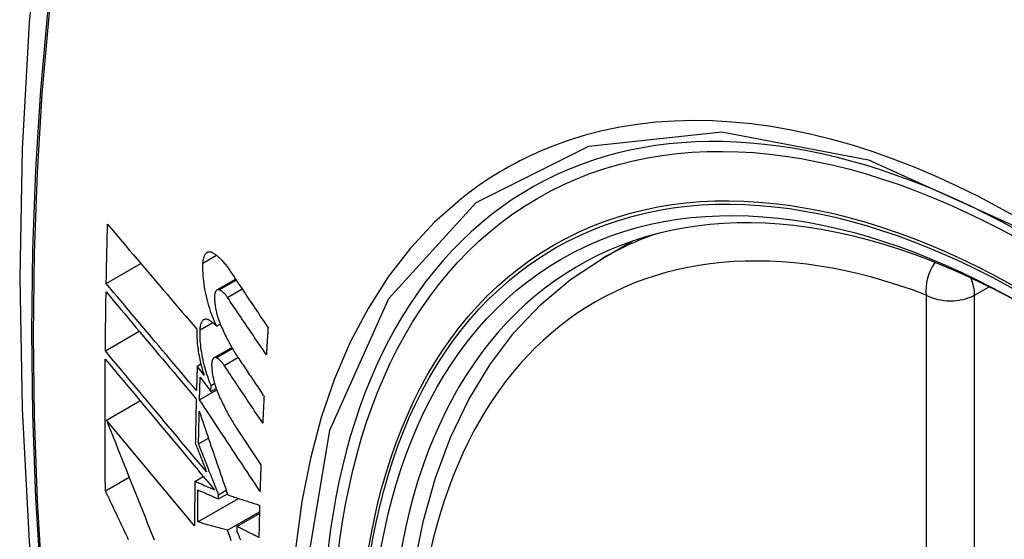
# Model space of a CAD drawing. Header units: inches. Extents: x 326.8 to 385.5, y 125.1 to 182.
# Tile 7 of 45: x 351.65 to 351.991, y 160.668 to 160.847. Entities that reach past the tile are written whole.
import ezdxf

# ---------------------------------------------------------------- set-up
doc = ezdxf.new("R2010")
doc.units = ezdxf.units.IN
doc.header["$MEASUREMENT"] = 0
doc.layers.add('Visible Edges(ANSI)', color=7, linetype='Continuous', lineweight=25)
doc.layers.add('Visible Tangent Edges(ANSI)', color=7, linetype='Continuous', lineweight=25)

msp = doc.modelspace()

# ---------------------------------------------------------------- linework, layer by layer
at = {"layer": 'Visible Edges(ANSI)'}
for p, q in [((351.85168, 160.76496), (351.86195, 160.77089)), ((351.68018, 160.75627), (351.69214, 160.76317)), ((351.71844, 160.75406), (351.72488, 160.75777)), ((351.71831, 160.74154), (351.71958, 160.74227)), ((351.67986, 160.73302), (351.69156, 160.73977)), ((351.7174, 160.7306), (351.72357, 160.73416)), ((351.71161, 160.72777), (351.71286, 160.7285)), ((351.71398, 160.72459), (351.71161, 160.72777)), ((351.71264, 160.72398), (351.71634, 160.71901)), ((351.71634, 160.71901), (351.71641, 160.72102)), ((351.71634, 160.71901), (351.71816, 160.72006)), ((351.71641, 160.72102), (351.71762, 160.72173)), ((351.71241, 160.71611), (351.71836, 160.71954)), ((351.68023, 160.70911), (351.69182, 160.7158)), ((351.71071, 160.67255), (351.68023, 160.70911)), ((351.725, 160.70667), (351.73364, 160.69364)), ((351.71207, 160.70089), (351.71548, 160.70286)), ((351.67987, 160.68465), (351.68807, 160.68938)), ((351.71079, 160.6879), (351.71372, 160.6896)), ((351.71897, 160.68186), (351.72205, 160.68363)), ((351.71897, 160.68186), (351.71899, 160.6833)), ((351.71899, 160.6833), (351.72164, 160.68483)), ((351.71181, 160.6739), (351.72592, 160.68204)), ((351.72209, 160.67105), (351.73313, 160.67743)), ((351.72536, 160.67233), (351.73311, 160.67681)), ((351.72536, 160.67233), (351.72534, 160.67069))]:
    msp.add_line(p, q, dxfattribs=at)
at = {"layer": 'Visible Edges(ANSI)', "flags": 128}
for points in [[(351.70429, 161.09034), (351.69145, 161.05229), (351.68039, 161.0131), (351.67109, 160.97287), (351.66353, 160.93165), (351.65769, 160.88951), (351.65354, 160.84651), (351.65107, 160.80272), (351.65025, 160.75819), (351.65106, 160.71299), (351.65349, 160.66719), (351.65751, 160.62083), (351.66311, 160.574), (351.67025, 160.52675), (351.67894, 160.47915), (351.68913, 160.43127), (351.7008, 160.38318)], [(351.68018, 160.75627), (351.68019, 160.75712), (351.68021, 160.75797), (351.68023, 160.75882), (351.68024, 160.75967), (351.68026, 160.76053), (351.68028, 160.76138), (351.68029, 160.76223), (351.68031, 160.76308), (351.68033, 160.76394), (351.68035, 160.76479), (351.68037, 160.76564), (351.68038, 160.76649), (351.6804, 160.76735), (351.68042, 160.7682), (351.68044, 160.76905), (351.68046, 160.76991), (351.68048, 160.77076), (351.6805, 160.77161), (351.68052, 160.77247), (351.68054, 160.77332), (351.68056, 160.77417), (351.68058, 160.77503), (351.68061, 160.77588), (351.68063, 160.77674)], [(351.68063, 160.77674), (351.68189, 160.77525), (351.68316, 160.77375), (351.68443, 160.77226), (351.6857, 160.77075), (351.68698, 160.76925), (351.68826, 160.76774), (351.68954, 160.76623), (351.69083, 160.76471), (351.69212, 160.7632), (351.69341, 160.76168), (351.6947, 160.76016), (351.69599, 160.75864), (351.69729, 160.75712), (351.69858, 160.7556), (351.69988, 160.75408), (351.70117, 160.75256), (351.70247, 160.75104), (351.70376, 160.74952), (351.70506, 160.74801), (351.70635, 160.74649), (351.70764, 160.74498), (351.70893, 160.74347), (351.71022, 160.74197), (351.7115, 160.74047)], [(351.71361, 160.7633), (351.71363, 160.76368), (351.71367, 160.76404), (351.71372, 160.76439), (351.71378, 160.76473), (351.71385, 160.76504), (351.71393, 160.76534), (351.71402, 160.76562), (351.71413, 160.76587), (351.71424, 160.76611), (351.71436, 160.76633), (351.71449, 160.76652), (351.71463, 160.7667), (351.71478, 160.76685), (351.71493, 160.76698), (351.7151, 160.76708), (351.71526, 160.76716), (351.71544, 160.76722), (351.71562, 160.76726), (351.71581, 160.76727), (351.716, 160.76726), (351.7162, 160.76723), (351.71639, 160.76718), (351.7166, 160.7671), (351.7168, 160.767)], [(351.7168, 160.767), (351.71704, 160.76687), (351.71729, 160.76673), (351.71753, 160.76657), (351.71778, 160.76641), (351.71802, 160.76623), (351.71827, 160.76605), (351.71851, 160.76585), (351.71876, 160.76565), (351.71901, 160.76543), (351.71925, 160.76521), (351.7195, 160.76497), (351.71975, 160.76473), (351.72, 160.76447), (351.72024, 160.76421), (351.72049, 160.76394), (351.72073, 160.76365), (351.72098, 160.76336), (351.72122, 160.76306), (351.72146, 160.76276), (351.72171, 160.76244), (351.72195, 160.76211), (351.72219, 160.76178), (351.72242, 160.76144), (351.72266, 160.76109)], [(351.81924, 160.45721), (351.8115, 160.47636), (351.80464, 160.4956), (351.79869, 160.51484), (351.79369, 160.53398), (351.78966, 160.55296), (351.7866, 160.57168), (351.78455, 160.59007), (351.78352, 160.60805), (351.78353, 160.62554), (351.78456, 160.64247), (351.78665, 160.65876), (351.78978, 160.67435), (351.79396, 160.68916), (351.79919, 160.70313), (351.80546, 160.71618), (351.81276, 160.72823), (351.82107, 160.73921), (351.83037, 160.74905), (351.84059, 160.75765), (351.85168, 160.76496)], [(351.71831, 160.74154), (351.71793, 160.74235), (351.71757, 160.74319), (351.71721, 160.74404), (351.71687, 160.74491), (351.71654, 160.7458), (351.71623, 160.7467), (351.71593, 160.74762), (351.71564, 160.74855), (351.71537, 160.74949), (351.71512, 160.75043), (351.71488, 160.75138), (351.71466, 160.75234), (351.71446, 160.7533), (351.71428, 160.75425), (351.71412, 160.7552), (351.71398, 160.75615), (351.71385, 160.7571), (351.71375, 160.75803), (351.71367, 160.75895), (351.71362, 160.75986), (351.71358, 160.76075), (351.71357, 160.76162), (351.71358, 160.76247), (351.71361, 160.7633)], [(351.72266, 160.76109), (351.72322, 160.76025), (351.72378, 160.75942), (351.72433, 160.75858), (351.72489, 160.75774), (351.72545, 160.7569), (351.72601, 160.75607), (351.72657, 160.75523), (351.72713, 160.75439), (351.72769, 160.75355), (351.72825, 160.75272), (351.72881, 160.75188), (351.72937, 160.75104), (351.72993, 160.7502), (351.73049, 160.74936), (351.73105, 160.74852), (351.73161, 160.74769), (351.73217, 160.74685), (351.73274, 160.74601), (351.7333, 160.74517), (351.73386, 160.74434), (351.73442, 160.7435), (351.73498, 160.74266), (351.73554, 160.74182), (351.7361, 160.74099)], [(351.71136, 160.71926), (351.71007, 160.72079), (351.70877, 160.72233), (351.70747, 160.72387), (351.70617, 160.72541), (351.70486, 160.72696), (351.70356, 160.7285), (351.70225, 160.73005), (351.70094, 160.7316), (351.69963, 160.73316), (351.69832, 160.73471), (351.69701, 160.73626), (351.69571, 160.73781), (351.6944, 160.73937), (351.69309, 160.74092), (351.69179, 160.74247), (351.69049, 160.74401), (351.68918, 160.74556), (351.68789, 160.7471), (351.68659, 160.74864), (351.6853, 160.75018), (351.68401, 160.75171), (351.68273, 160.75323), (351.68145, 160.75475), (351.68018, 160.75627)], [(351.71922, 160.7541), (351.7191, 160.75414), (351.71899, 160.75416), (351.71888, 160.75417), (351.71877, 160.75416), (351.71866, 160.75414), (351.71856, 160.75411), (351.71846, 160.75407), (351.71837, 160.75401), (351.71828, 160.75393), (351.71819, 160.75385), (351.71811, 160.75375), (351.71804, 160.75364), (351.71797, 160.75351), (351.7179, 160.75337), (351.71784, 160.75322), (351.71779, 160.75306), (351.71774, 160.75289), (351.7177, 160.75271), (351.71767, 160.75251), (351.71764, 160.75231), (351.71762, 160.7521), (351.7176, 160.75188), (351.7176, 160.75165), (351.7176, 160.75142)], [(351.72204, 160.7515), (351.72193, 160.75167), (351.72181, 160.75183), (351.7217, 160.75199), (351.72158, 160.75214), (351.72146, 160.75229), (351.72134, 160.75244), (351.72122, 160.75257), (351.72111, 160.75271), (351.72099, 160.75284), (351.72087, 160.75296), (351.72075, 160.75308), (351.72063, 160.75319), (351.72051, 160.7533), (351.72039, 160.7534), (351.72027, 160.7535), (351.72015, 160.75359), (351.72003, 160.75367), (351.71992, 160.75375), (351.7198, 160.75382), (351.71968, 160.75389), (351.71957, 160.75395), (351.71945, 160.75401), (351.71933, 160.75406), (351.71922, 160.7541)], [(351.67986, 160.73302), (351.67987, 160.73386), (351.67987, 160.73471), (351.67988, 160.73556), (351.67989, 160.73641), (351.6799, 160.73725), (351.67991, 160.7381), (351.67992, 160.73895), (351.67993, 160.7398), (351.67994, 160.74065), (351.67995, 160.7415), (351.67996, 160.74234), (351.67997, 160.74319), (351.67998, 160.74404), (351.68, 160.74489), (351.68001, 160.74574), (351.68002, 160.74659), (351.68003, 160.74744), (351.68004, 160.74828), (351.68006, 160.74913), (351.68007, 160.74998), (351.68008, 160.75083), (351.6801, 160.75168), (351.68011, 160.75253), (351.68013, 160.75338)], [(351.68013, 160.75338), (351.6814, 160.75187), (351.68268, 160.75034), (351.68396, 160.74882), (351.68525, 160.74729), (351.68654, 160.74575), (351.68783, 160.74421), (351.68913, 160.74267), (351.69043, 160.74112), (351.69173, 160.73958), (351.69303, 160.73803), (351.69434, 160.73647), (351.69564, 160.73492), (351.69695, 160.73337), (351.69826, 160.73181), (351.69957, 160.73026), (351.70088, 160.72871), (351.70218, 160.72716), (351.70349, 160.72561), (351.70479, 160.72406), (351.7061, 160.72251), (351.7074, 160.72097), (351.7087, 160.71943), (351.70999, 160.71789), (351.71129, 160.71636)], [(351.7176, 160.75142), (351.7176, 160.75106), (351.71762, 160.75069), (351.71764, 160.75032), (351.71767, 160.74994), (351.71771, 160.74956), (351.71775, 160.74918), (351.7178, 160.74879), (351.71786, 160.7484), (351.71792, 160.74801), (351.71799, 160.74761), (351.71807, 160.74722), (351.71815, 160.74683), (351.71824, 160.74643), (351.71833, 160.74604), (351.71844, 160.74565), (351.71854, 160.74526), (351.71865, 160.74488), (351.71877, 160.74449), (351.71889, 160.74412), (351.71902, 160.74374), (351.71915, 160.74337), (351.71928, 160.74301), (351.71942, 160.74265), (351.71957, 160.74229)], [(351.73552, 160.73167), (351.73496, 160.7325), (351.73439, 160.73332), (351.73383, 160.73415), (351.73327, 160.73497), (351.73271, 160.7358), (351.73214, 160.73663), (351.73158, 160.73745), (351.73102, 160.73828), (351.73046, 160.73911), (351.72989, 160.73994), (351.72933, 160.74076), (351.72877, 160.74159), (351.72821, 160.74242), (351.72765, 160.74324), (351.72708, 160.74407), (351.72652, 160.7449), (351.72596, 160.74573), (351.7254, 160.74655), (351.72484, 160.74738), (351.72428, 160.7482), (351.72372, 160.74903), (351.72316, 160.74985), (351.7226, 160.75068), (351.72204, 160.7515)], [(351.71261, 160.74027), (351.71263, 160.74064), (351.71266, 160.74099), (351.71271, 160.74133), (351.71276, 160.74166), (351.71283, 160.74196), (351.71291, 160.74225), (351.71299, 160.74251), (351.71309, 160.74276), (351.7132, 160.74299), (351.71332, 160.74319), (351.71344, 160.74338), (351.71358, 160.74354), (351.71372, 160.74368), (351.71387, 160.74379), (351.71403, 160.74388), (351.71419, 160.74395), (351.71436, 160.744), (351.71454, 160.74402), (351.71472, 160.74403), (351.71491, 160.744), (351.71509, 160.74396), (351.71529, 160.7439), (351.71548, 160.74381), (351.71568, 160.7437)], [(351.71568, 160.7437), (351.71579, 160.74363), (351.7159, 160.74356), (351.71601, 160.74349), (351.71612, 160.74342), (351.71622, 160.74335), (351.71633, 160.74327), (351.71644, 160.74319), (351.71655, 160.74311), (351.71666, 160.74303), (351.71677, 160.74294), (351.71688, 160.74286), (351.71699, 160.74277), (351.7171, 160.74268), (351.71721, 160.74258), (351.71732, 160.74249), (351.71743, 160.74239), (351.71754, 160.74229), (351.71765, 160.74219), (351.71776, 160.74209), (351.71787, 160.74198), (351.71798, 160.74187), (351.71809, 160.74176), (351.7182, 160.74165), (351.71831, 160.74154)], [(351.7115, 160.74047), (351.71148, 160.73988), (351.71147, 160.73928), (351.71147, 160.73867), (351.71148, 160.73804), (351.71151, 160.73741), (351.71154, 160.73677), (351.71159, 160.73612), (351.71165, 160.73546), (351.71172, 160.73479), (351.7118, 160.73412), (351.71189, 160.73345), (351.71199, 160.73277), (351.71211, 160.73209), (351.71223, 160.7314), (351.71236, 160.73071), (351.71251, 160.73002), (351.71266, 160.72933), (351.71282, 160.72865), (351.713, 160.72796), (351.71318, 160.72728), (351.71337, 160.7266), (351.71356, 160.72593), (351.71377, 160.72526), (351.71398, 160.72459)], [(351.71641, 160.72102), (351.7161, 160.72178), (351.7158, 160.72255), (351.71552, 160.72333), (351.71524, 160.72413), (351.71497, 160.72493), (351.71472, 160.72574), (351.71448, 160.72656), (351.71425, 160.72739), (351.71403, 160.72822), (351.71383, 160.72906), (351.71364, 160.7299), (351.71346, 160.73074), (351.7133, 160.73157), (351.71316, 160.73241), (351.71303, 160.73324), (351.71291, 160.73407), (351.71281, 160.73489), (351.71273, 160.7357), (351.71267, 160.73649), (351.71262, 160.73728), (351.71259, 160.73805), (351.71258, 160.73881), (351.71258, 160.73955), (351.71261, 160.74027)], [(351.71957, 160.74229), (351.71981, 160.74173), (351.72005, 160.74117), (351.7203, 160.74061), (351.72055, 160.74006), (351.7208, 160.73951), (351.72106, 160.73897), (351.72132, 160.73844), (351.72158, 160.73791), (351.72184, 160.73738), (351.7221, 160.73687), (351.72237, 160.73636), (351.72263, 160.73585), (351.7229, 160.73535), (351.72318, 160.73486), (351.72345, 160.73437), (351.72372, 160.73389), (351.724, 160.73342), (351.72428, 160.73295), (351.72456, 160.73249), (351.72484, 160.73204), (351.72513, 160.7316), (351.72541, 160.73116), (351.7257, 160.73072), (351.72598, 160.7303)], [(351.7361, 160.74099), (351.73608, 160.7406), (351.73605, 160.74021), (351.73603, 160.73982), (351.736, 160.73943), (351.73598, 160.73905), (351.73595, 160.73866), (351.73593, 160.73827), (351.7359, 160.73788), (351.73588, 160.73749), (351.73585, 160.7371), (351.73583, 160.73672), (351.7358, 160.73633), (351.73578, 160.73594), (351.73576, 160.73555), (351.73573, 160.73516), (351.73571, 160.73477), (351.73568, 160.73439), (351.73566, 160.734), (351.73564, 160.73361), (351.73561, 160.73322), (351.73559, 160.73283), (351.73556, 160.73245), (351.73554, 160.73206), (351.73552, 160.73167)], [(351.67987, 160.68465), (351.67986, 160.68654), (351.67984, 160.68842), (351.67982, 160.69031), (351.67981, 160.6922), (351.6798, 160.69409), (351.67979, 160.69598), (351.67978, 160.69787), (351.67977, 160.69976), (351.67976, 160.70165), (351.67976, 160.70355), (351.67975, 160.70544), (351.67975, 160.70734), (351.67975, 160.70923), (351.67975, 160.71113), (351.67975, 160.71303), (351.67975, 160.71493), (351.67976, 160.71682), (351.67976, 160.71872), (351.67977, 160.72063), (351.67978, 160.72253), (351.67979, 160.72443), (351.6798, 160.72634), (351.67982, 160.72824), (351.67983, 160.73014)], [(351.67983, 160.73014), (351.68136, 160.72832), (351.68289, 160.72648), (351.68444, 160.72463), (351.68599, 160.72277), (351.68755, 160.72091), (351.68912, 160.71903), (351.69069, 160.71715), (351.69227, 160.71526), (351.69385, 160.71336), (351.69544, 160.71146), (351.69703, 160.70956), (351.69862, 160.70766), (351.70021, 160.70575), (351.70181, 160.70384), (351.7034, 160.70194), (351.70499, 160.70003), (351.70659, 160.69813), (351.70818, 160.69623), (351.70976, 160.69433), (351.71134, 160.69244), (351.71292, 160.69055), (351.7145, 160.68867), (351.71606, 160.68679), (351.71762, 160.68493)], [(351.71485, 160.69117), (351.71341, 160.6929), (351.71195, 160.69463), (351.7105, 160.69637), (351.70904, 160.69812), (351.70757, 160.69987), (351.70611, 160.70162), (351.70464, 160.70338), (351.70316, 160.70514), (351.70169, 160.7069), (351.70022, 160.70866), (351.69875, 160.71042), (351.69727, 160.71218), (351.6958, 160.71394), (351.69433, 160.7157), (351.69286, 160.71745), (351.6914, 160.71921), (351.68994, 160.72095), (351.68848, 160.7227), (351.68703, 160.72443), (351.68558, 160.72617), (351.68414, 160.72789), (351.68271, 160.72961), (351.68128, 160.73132), (351.67986, 160.73302)], [(351.71815, 160.73063), (351.71804, 160.73067), (351.71793, 160.73069), (351.71782, 160.7307), (351.71772, 160.7307), (351.71762, 160.73068), (351.71752, 160.73065), (351.71742, 160.73061), (351.71733, 160.73055), (351.71724, 160.73048), (351.71716, 160.7304), (351.71708, 160.7303), (351.71701, 160.73019), (351.71694, 160.73007), (351.71688, 160.72993), (351.71682, 160.72978), (351.71677, 160.72962), (351.71673, 160.72945), (351.71669, 160.72927), (351.71666, 160.72908), (351.71663, 160.72888), (351.71662, 160.72867), (351.7166, 160.72845), (351.7166, 160.72822), (351.7166, 160.72799)], [(351.72093, 160.72801), (351.72082, 160.72817), (351.7207, 160.72834), (351.72059, 160.7285), (351.72047, 160.72865), (351.72036, 160.7288), (351.72024, 160.72894), (351.72012, 160.72908), (351.72001, 160.72922), (351.71989, 160.72935), (351.71977, 160.72947), (351.71966, 160.72959), (351.71954, 160.7297), (351.71942, 160.72981), (351.7193, 160.72992), (351.71919, 160.73001), (351.71907, 160.7301), (351.71895, 160.73019), (351.71884, 160.73027), (351.71872, 160.73035), (351.71861, 160.73041), (351.71849, 160.73048), (351.71838, 160.73053), (351.71827, 160.73059), (351.71815, 160.73063)], [(351.72598, 160.7303), (351.72635, 160.72976), (351.72671, 160.72922), (351.72707, 160.72868), (351.72744, 160.72814), (351.7278, 160.7276), (351.72816, 160.72706), (351.72853, 160.72652), (351.72889, 160.72598), (351.72925, 160.72544), (351.72962, 160.7249), (351.72998, 160.72436), (351.73034, 160.72382), (351.73071, 160.72327), (351.73107, 160.72273), (351.73143, 160.72219), (351.7318, 160.72165), (351.73216, 160.72111), (351.73253, 160.72057), (351.73289, 160.72003), (351.73325, 160.71949), (351.73362, 160.71895), (351.73398, 160.71841), (351.73434, 160.71787), (351.73471, 160.71733)], [(351.71161, 160.72777), (351.7116, 160.72742), (351.71159, 160.72706), (351.71158, 160.72671), (351.71157, 160.72635), (351.71156, 160.726), (351.71155, 160.72564), (351.71153, 160.72529), (351.71152, 160.72493), (351.71151, 160.72458), (351.7115, 160.72422), (351.71149, 160.72387), (351.71148, 160.72351), (351.71147, 160.72316), (351.71146, 160.72281), (351.71145, 160.72245), (351.71144, 160.7221), (351.71143, 160.72174), (351.71142, 160.72139), (351.71141, 160.72103), (351.7114, 160.72068), (351.71139, 160.72032), (351.71138, 160.71997), (351.71137, 160.71961), (351.71136, 160.71926)], [(351.7166, 160.72799), (351.71661, 160.72763), (351.71663, 160.72727), (351.71666, 160.7269), (351.71669, 160.72652), (351.71673, 160.72614), (351.71677, 160.72576), (351.71683, 160.72537), (351.71689, 160.72498), (351.71695, 160.72459), (351.71702, 160.7242), (351.7171, 160.72381), (351.71719, 160.72341), (351.71728, 160.72302), (351.71738, 160.72263), (351.71748, 160.72224), (351.71759, 160.72185), (351.7177, 160.72147), (351.71782, 160.72108), (351.71794, 160.72071), (351.71807, 160.72033), (351.7182, 160.71996), (351.71833, 160.7196), (351.71847, 160.71924), (351.71862, 160.71889)], [(351.73425, 160.70808), (351.73369, 160.70891), (351.73314, 160.70974), (351.73258, 160.71057), (351.73203, 160.7114), (351.73147, 160.71223), (351.73092, 160.71306), (351.73036, 160.71389), (351.72981, 160.71472), (351.72925, 160.71555), (351.7287, 160.71639), (351.72814, 160.71722), (351.72759, 160.71805), (351.72703, 160.71888), (351.72647, 160.71971), (351.72592, 160.72054), (351.72536, 160.72137), (351.72481, 160.7222), (351.72426, 160.72303), (351.7237, 160.72386), (351.72315, 160.72469), (351.72259, 160.72552), (351.72204, 160.72635), (351.72149, 160.72718), (351.72093, 160.72801)], [(351.71241, 160.71611), (351.71242, 160.71644), (351.71243, 160.71677), (351.71244, 160.71709), (351.71245, 160.71742), (351.71246, 160.71775), (351.71247, 160.71808), (351.71248, 160.7184), (351.71248, 160.71873), (351.71249, 160.71906), (351.7125, 160.71939), (351.71251, 160.71971), (351.71252, 160.72004), (351.71253, 160.72037), (351.71254, 160.7207), (351.71255, 160.72103), (351.71256, 160.72135), (351.71257, 160.72168), (351.71258, 160.72201), (351.71259, 160.72234), (351.7126, 160.72267), (351.71261, 160.72299), (351.71262, 160.72332), (351.71263, 160.72365), (351.71264, 160.72398)], [(351.71862, 160.71889), (351.71886, 160.71831), (351.7191, 160.71774), (351.71935, 160.71717), (351.7196, 160.71661), (351.71985, 160.71606), (351.72011, 160.71551), (351.72036, 160.71497), (351.72062, 160.71443), (351.72088, 160.7139), (351.72114, 160.71337), (351.72141, 160.71285), (351.72167, 160.71233), (351.72194, 160.71183), (351.72221, 160.71132), (351.72248, 160.71083), (351.72276, 160.71034), (351.72303, 160.70986), (351.72331, 160.70938), (351.72359, 160.70891), (351.72387, 160.70845), (351.72415, 160.70799), (351.72443, 160.70754), (351.72471, 160.7071), (351.725, 160.70667)], [(351.73471, 160.71733), (351.73469, 160.71694), (351.73467, 160.71656), (351.73465, 160.71617), (351.73463, 160.71579), (351.73461, 160.7154), (351.73459, 160.71501), (351.73457, 160.71463), (351.73455, 160.71424), (351.73453, 160.71386), (351.73451, 160.71347), (351.73449, 160.71309), (351.73447, 160.7127), (351.73445, 160.71232), (351.73443, 160.71193), (351.73441, 160.71155), (351.7344, 160.71116), (351.73438, 160.71078), (351.73436, 160.71039), (351.73434, 160.71001), (351.73432, 160.70962), (351.7343, 160.70924), (351.73428, 160.70885), (351.73427, 160.70847), (351.73425, 160.70808)], [(351.71129, 160.71636), (351.71127, 160.71572), (351.71125, 160.71508), (351.71124, 160.71445), (351.71122, 160.71381), (351.71121, 160.71317), (351.71119, 160.71253), (351.71118, 160.7119), (351.71116, 160.71126), (351.71115, 160.71062), (351.71113, 160.70999), (351.71112, 160.70935), (351.71111, 160.70871), (351.71109, 160.70808), (351.71108, 160.70744), (351.71107, 160.7068), (351.71105, 160.70617), (351.71104, 160.70553), (351.71103, 160.70489), (351.71102, 160.70426), (351.711, 160.70362), (351.71099, 160.70299), (351.71098, 160.70235), (351.71097, 160.70171), (351.71096, 160.70108)], [(351.73332, 160.68448), (351.73246, 160.6858), (351.73159, 160.68711), (351.73072, 160.68843), (351.72984, 160.68975), (351.72897, 160.69107), (351.7281, 160.69238), (351.72723, 160.6937), (351.72636, 160.69502), (351.72548, 160.69634), (351.72461, 160.69766), (351.72374, 160.69898), (351.72286, 160.70031), (351.72199, 160.70163), (351.72112, 160.70295), (351.72025, 160.70427), (351.71937, 160.70558), (351.7185, 160.7069), (351.71763, 160.70822), (351.71676, 160.70954), (351.71589, 160.71086), (351.71502, 160.71217), (351.71415, 160.71349), (351.71328, 160.7148), (351.71241, 160.71611)], [(351.71207, 160.70089), (351.71208, 160.70136), (351.71209, 160.70183), (351.7121, 160.7023), (351.71211, 160.70277), (351.71212, 160.70324), (351.71213, 160.70371), (351.71214, 160.70418), (351.71215, 160.70464), (351.71216, 160.70511), (351.71217, 160.70558), (351.71217, 160.70605), (351.71218, 160.70652), (351.71219, 160.70699), (351.7122, 160.70746), (351.71222, 160.70793), (351.71223, 160.7084), (351.71224, 160.70887), (351.71225, 160.70934), (351.71226, 160.70981), (351.71227, 160.71028), (351.71228, 160.71075), (351.71229, 160.71122), (351.7123, 160.71169), (351.71231, 160.71216)], [(351.71231, 160.71216), (351.71271, 160.71098), (351.71311, 160.7098), (351.71352, 160.70861), (351.71392, 160.70743), (351.71433, 160.70623), (351.71473, 160.70504), (351.71514, 160.70384), (351.71555, 160.70264), (351.71596, 160.70144), (351.71637, 160.70023), (351.71678, 160.69902), (351.7172, 160.69781), (351.71761, 160.6966), (351.71802, 160.69539), (351.71844, 160.69418), (351.71885, 160.69296), (351.71927, 160.69175), (351.71968, 160.69054), (351.7201, 160.68932), (351.72051, 160.68811), (351.72093, 160.6869), (351.72134, 160.68569), (351.72176, 160.68448), (351.72217, 160.68327)], [(351.68023, 160.70911), (351.681, 160.70717), (351.68177, 160.70522), (351.68254, 160.70327), (351.68332, 160.70132), (351.68409, 160.69936), (351.68488, 160.69739), (351.68566, 160.69542), (351.68644, 160.69345), (351.68723, 160.69148), (351.68802, 160.6895), (351.68881, 160.68752), (351.6896, 160.68554), (351.69039, 160.68356), (351.69119, 160.68157), (351.69198, 160.67959), (351.69278, 160.67761), (351.69357, 160.67562), (351.69437, 160.67364), (351.69517, 160.67166), (351.69597, 160.66968), (351.69676, 160.66771)], [(351.71096, 160.70108), (351.71112, 160.70067), (351.71128, 160.70026), (351.71144, 160.69984), (351.71161, 160.69943), (351.71177, 160.69902), (351.71193, 160.69861), (351.71209, 160.69819), (351.71225, 160.69778), (351.71242, 160.69737), (351.71258, 160.69696), (351.71274, 160.69654), (351.7129, 160.69613), (351.71307, 160.69572), (351.71323, 160.6953), (351.71339, 160.69489), (351.71355, 160.69448), (351.71372, 160.69406), (351.71388, 160.69365), (351.71404, 160.69324), (351.7142, 160.69282), (351.71437, 160.69241), (351.71453, 160.692), (351.71469, 160.69158), (351.71485, 160.69117)], [(351.71899, 160.6833), (351.7187, 160.68403), (351.71841, 160.68477), (351.71812, 160.6855), (351.71783, 160.68624), (351.71754, 160.68697), (351.71725, 160.68771), (351.71696, 160.68845), (351.71667, 160.68918), (351.71638, 160.68992), (351.71609, 160.69065), (351.7158, 160.69139), (351.71552, 160.69212), (351.71523, 160.69286), (351.71494, 160.69359), (351.71465, 160.69433), (351.71436, 160.69506), (351.71408, 160.69579), (351.71379, 160.69652), (351.7135, 160.69725), (351.71322, 160.69798), (351.71293, 160.69871), (351.71264, 160.69944), (351.71236, 160.70017), (351.71207, 160.70089)], [(351.73364, 160.69364), (351.73362, 160.69326), (351.73361, 160.69288), (351.7336, 160.6925), (351.73358, 160.69211), (351.73357, 160.69173), (351.73355, 160.69135), (351.73354, 160.69097), (351.73353, 160.69059), (351.73351, 160.6902), (351.7335, 160.68982), (351.73349, 160.68944), (351.73347, 160.68906), (351.73346, 160.68868), (351.73345, 160.68829), (351.73343, 160.68791), (351.73342, 160.68753), (351.73341, 160.68715), (351.7334, 160.68677), (351.73338, 160.68639), (351.73337, 160.68601), (351.73336, 160.68562), (351.73335, 160.68524), (351.73334, 160.68486), (351.73332, 160.68448)], [(351.71079, 160.6879), (351.71078, 160.68726), (351.71077, 160.68662), (351.71077, 160.68598), (351.71076, 160.68534), (351.71076, 160.6847), (351.71075, 160.68406), (351.71075, 160.68341), (351.71075, 160.68277), (351.71074, 160.68213), (351.71074, 160.68149), (351.71074, 160.68085), (351.71073, 160.68022), (351.71073, 160.67958), (351.71073, 160.67894), (351.71072, 160.6783), (351.71072, 160.67766), (351.71072, 160.67702), (351.71072, 160.67638), (351.71072, 160.67574), (351.71072, 160.6751), (351.71072, 160.67447), (351.71072, 160.67383), (351.71071, 160.67319), (351.71071, 160.67255)], [(351.71762, 160.68493), (351.71734, 160.68505), (351.71705, 160.68518), (351.71677, 160.6853), (351.71648, 160.68542), (351.71619, 160.68555), (351.71591, 160.68567), (351.71562, 160.6858), (351.71534, 160.68592), (351.71505, 160.68604), (351.71477, 160.68617), (351.71448, 160.68629), (351.7142, 160.68641), (351.71391, 160.68654), (351.71363, 160.68666), (351.71334, 160.68679), (351.71306, 160.68691), (351.71277, 160.68703), (351.71249, 160.68716), (351.71221, 160.68728), (351.71192, 160.68741), (351.71164, 160.68753), (351.71135, 160.68765), (351.71107, 160.68778), (351.71079, 160.6879)], [(351.6879, 160.66774), (351.68748, 160.66863), (351.68705, 160.66952), (351.68663, 160.67041), (351.6862, 160.6713), (351.68578, 160.6722), (351.68536, 160.67309), (351.68493, 160.67398), (351.68451, 160.67487), (351.68409, 160.67576), (351.68367, 160.67665), (351.68324, 160.67754), (351.68282, 160.67843), (351.6824, 160.67932), (351.68198, 160.68021), (351.68156, 160.6811), (351.68114, 160.68199), (351.68071, 160.68287), (351.68029, 160.68376), (351.67987, 160.68465)], [(351.71181, 160.6739), (351.71181, 160.67436), (351.71181, 160.67482), (351.71181, 160.67528), (351.71181, 160.67574), (351.71181, 160.6762), (351.71182, 160.67666), (351.71182, 160.67712), (351.71182, 160.67758), (351.71182, 160.67804), (351.71182, 160.6785), (351.71182, 160.67896), (351.71183, 160.67942), (351.71183, 160.67988), (351.71183, 160.68034), (351.71183, 160.6808), (351.71184, 160.68126), (351.71184, 160.68172), (351.71184, 160.68218), (351.71185, 160.68264), (351.71185, 160.68311), (351.71185, 160.68357), (351.71186, 160.68403), (351.71186, 160.68449), (351.71186, 160.68495)], [(351.71186, 160.68495), (351.71216, 160.68482), (351.71245, 160.68469), (351.71275, 160.68457), (351.71304, 160.68444), (351.71334, 160.68431), (351.71363, 160.68418), (351.71393, 160.68405), (351.71422, 160.68392), (351.71452, 160.68379), (351.71482, 160.68366), (351.71511, 160.68353), (351.71541, 160.6834), (351.7157, 160.68327), (351.716, 160.68315), (351.7163, 160.68302), (351.71659, 160.68289), (351.71689, 160.68276), (351.71719, 160.68263), (351.71748, 160.6825), (351.71778, 160.68237), (351.71808, 160.68224), (351.71837, 160.68211), (351.71867, 160.68199), (351.71897, 160.68186)], [(351.72217, 160.68327), (351.72262, 160.68312), (351.72308, 160.68297), (351.72353, 160.68282), (351.72399, 160.68267), (351.72444, 160.68252), (351.7249, 160.68238), (351.72536, 160.68223), (351.72581, 160.68208), (351.72627, 160.68193), (351.72673, 160.68178), (351.72719, 160.68163), (351.72765, 160.68148), (351.72811, 160.68133), (351.72857, 160.68118), (351.72903, 160.68104), (351.72949, 160.68089), (351.72995, 160.68074), (351.73041, 160.68059), (351.73087, 160.68044), (351.73134, 160.6803), (351.7318, 160.68015), (351.73226, 160.68), (351.73272, 160.67985), (351.73319, 160.67971)], [(351.73319, 160.67971), (351.73317, 160.67924), (351.73316, 160.67877), (351.73315, 160.67831), (351.73314, 160.67784), (351.73312, 160.67737), (351.73311, 160.67691), (351.7331, 160.67644), (351.73309, 160.67598), (351.73308, 160.67551), (351.73307, 160.67505), (351.73306, 160.67458), (351.73304, 160.67411), (351.73303, 160.67365), (351.73302, 160.67318), (351.73301, 160.67272), (351.733, 160.67225), (351.73299, 160.67179), (351.73298, 160.67132), (351.73297, 160.67086), (351.73296, 160.67039), (351.73296, 160.66993), (351.73295, 160.66946), (351.73294, 160.669), (351.73293, 160.66854)], [(351.72209, 160.67105), (351.72165, 160.67117), (351.72122, 160.67129), (351.72079, 160.67141), (351.72036, 160.67152), (351.71993, 160.67164), (351.7195, 160.67176), (351.71907, 160.67188), (351.71864, 160.672), (351.71821, 160.67212), (351.71778, 160.67224), (351.71735, 160.67235), (351.71693, 160.67247), (351.7165, 160.67259), (351.71607, 160.67271), (351.71564, 160.67283), (351.71521, 160.67295), (351.71478, 160.67307), (351.71436, 160.67319), (351.71393, 160.6733), (351.71351, 160.67342), (351.71308, 160.67354), (351.71266, 160.67366), (351.71223, 160.67378), (351.71181, 160.6739)], [(351.73293, 160.66854), (351.73261, 160.66869), (351.7323, 160.66885), (351.73198, 160.66901), (351.73166, 160.66917), (351.73135, 160.66933), (351.73103, 160.66948), (351.73071, 160.66964), (351.7304, 160.6698), (351.73008, 160.66996), (351.72977, 160.67012), (351.72945, 160.67027), (351.72914, 160.67043), (351.72882, 160.67059), (351.7285, 160.67075), (351.72819, 160.67091), (351.72787, 160.67107), (351.72756, 160.67122), (351.72724, 160.67138), (351.72693, 160.67154), (351.72662, 160.6717), (351.7263, 160.67186), (351.72599, 160.67202), (351.72567, 160.67217), (351.72536, 160.67233)], [(351.72339, 160.66739), (351.72295, 160.66861), (351.72252, 160.66983), (351.72209, 160.67105)], [(351.72534, 160.67069), (351.72565, 160.66994), (351.72595, 160.66918), (351.72626, 160.66843), (351.72656, 160.66767)]]:
    msp.add_lwpolyline(points, dxfattribs=at)
at = {"layer": 'Visible Edges(ANSI)'}
for centre, major_axis, start_param, end_param in [((352.10561, 159.98761), (-0.64961, 1.12515), 5.161526, 5.834048), ((352.00086, 160.48968), (0.15748, -0.27276), 2.363977, 7.060801)]:
    msp.add_ellipse(centre, major_axis=major_axis, ratio=0.57735, start_param=start_param, end_param=end_param, dxfattribs=at)
msp.add_ellipse((351.99738, 160.48768), major_axis=(-0.15994, 0.27703), ratio=0.57735, dxfattribs=at)
at = {"layer": 'Visible Tangent Edges(ANSI)'}
for p, q in [((351.71361, 160.7633), (351.71831, 160.76602)), ((351.71922, 160.7541), (351.72507, 160.75748)), ((351.72204, 160.7515), (351.72711, 160.75443)), ((351.98033, 160.75231), (351.98532, 160.75519)), ((351.96363, 160.75231), (351.96363, 160.26764)), ((351.98033, 160.26764), (351.98033, 160.75231)), ((351.71261, 160.74027), (351.71696, 160.74279)), ((351.71815, 160.73063), (351.72374, 160.73386)), ((351.72093, 160.72801), (351.72568, 160.73075))]:
    msp.add_line(p, q, dxfattribs=at)
at = {"layer": 'Visible Tangent Edges(ANSI)', "flags": 128}
for points in [[(351.70342, 161.0466), (351.69566, 161.02416), (351.68854, 161.00106), (351.68207, 160.97732), (351.67626, 160.95297), (351.67113, 160.92803), (351.66667, 160.90254), (351.6629, 160.87652), (351.65981, 160.85001), (351.65742, 160.82303), (351.65571, 160.79564), (351.6547, 160.76786), (351.65437, 160.73969), (351.65473, 160.71114), (351.65577, 160.68221), (351.6575, 160.65292), (351.65992, 160.6233), (351.66301, 160.5934), (351.66678, 160.56323), (351.67122, 160.53282), (351.67634, 160.50217), (351.68212, 160.47132), (351.68856, 160.44028)], [(351.68932, 160.4399), (351.68286, 160.47087), (351.67706, 160.50166), (351.67192, 160.53226), (351.66746, 160.56261), (351.66368, 160.59272), (351.66057, 160.62257), (351.65815, 160.65213), (351.65641, 160.68136), (351.65536, 160.71023), (351.655, 160.73872), (351.65533, 160.76681), (351.65635, 160.79451), (351.65806, 160.82182), (351.66047, 160.84869), (351.66357, 160.8751), (351.66735, 160.90101), (351.67183, 160.92639), (351.67698, 160.95121), (351.6828, 160.97543), (351.68929, 160.99905), (351.69643, 161.02201), (351.70421, 161.04432)], [(351.99626, 160.77836), (351.98895, 160.78245), (351.98163, 160.7863), (351.97432, 160.7899), (351.96701, 160.79324), (351.95973, 160.79633), (351.95248, 160.79916), (351.94526, 160.80173), (351.93809, 160.80402), (351.93098, 160.80605), (351.92393, 160.8078), (351.91696, 160.80928), (351.91004, 160.81048), (351.90319, 160.81142), (351.8964, 160.81208), (351.8897, 160.81246), (351.88308, 160.81257), (351.87656, 160.81241), (351.87015, 160.81197), (351.86385, 160.81125), (351.85767, 160.81026), (351.85161, 160.809), (351.84568, 160.80748), (351.83988, 160.80568), (351.8342, 160.80362)], [(351.78799, 160.45047), (351.76385, 160.51954), (351.75041, 160.58713), (351.74826, 160.6502), (351.75751, 160.70563), (351.7778, 160.75108), (351.80806, 160.78429), (351.84701, 160.80375), (351.89297, 160.80873), (351.94364, 160.79896), (351.99676, 160.77491)], [(351.8342, 160.80362), (351.83278, 160.80305), (351.83137, 160.80246), (351.82996, 160.80186), (351.82857, 160.80124), (351.82718, 160.80061), (351.8258, 160.79996), (351.82444, 160.79929), (351.82308, 160.79861), (351.82173, 160.7979), (351.82039, 160.79719), (351.81906, 160.79645), (351.81774, 160.7957), (351.81643, 160.79493), (351.81513, 160.79415), (351.81384, 160.79335), (351.81256, 160.79253), (351.81129, 160.7917), (351.81003, 160.79085), (351.80878, 160.78998), (351.80754, 160.7891), (351.80631, 160.7882), (351.80509, 160.78729), (351.80388, 160.78636), (351.80268, 160.78541)], [(351.80268, 160.78541), (351.79365, 160.77743), (351.78529, 160.76846), (351.77763, 160.75854), (351.77069, 160.74769), (351.76451, 160.73596), (351.7591, 160.72336), (351.7545, 160.70994), (351.75072, 160.6958), (351.74777, 160.68096), (351.74565, 160.66546), (351.74438, 160.64935), (351.74396, 160.63267), (351.74438, 160.61546), (351.74567, 160.59781), (351.7478, 160.57981), (351.75077, 160.5615), (351.75455, 160.54296), (351.75915, 160.52422), (351.76454, 160.50536), (351.77072, 160.48644), (351.77766, 160.46752)]]:
    msp.add_lwpolyline(points, dxfattribs=at)
at = {"layer": 'Visible Tangent Edges(ANSI)'}
for centre, major_axis, ratio, start_param, end_param in [((351.99987, 160.48911), (-0.17318, 0.29996), 0.57735, 5.05527, 10.652693), ((351.99982, 160.48908), (-0.15059, 0.26083), 0.57735, 5.66855, 8.468616), ((352.00817, 160.4939), (-0.1565, 0.27106), 0.57735, 6.171189, 6.283185), ((351.97198, 160.75713), (-0.00418, -0.01105), 0.667065, 4.356432, 5.396522), ((351.97198, 160.75713), (0.00591, -0.01023), 0.57735, 0.785398, 1.348991), ((351.97198, 160.75713), (-0.01181, 0), 0.57735, 0.785398, 2.356194)]:
    msp.add_ellipse(centre, major_axis=major_axis, ratio=ratio, start_param=start_param, end_param=end_param, dxfattribs=at)
for centre, major_axis in [((352.00046, 160.48945), (0.17111, -0.29637)), ((351.99749, 160.48774), (-0.1627, 0.2818)), ((351.99738, 160.48768), (0.1621, -0.28076))]:
    msp.add_ellipse(centre, major_axis=major_axis, ratio=0.57735, dxfattribs=at)

doc.saveas('drawing.dxf')
